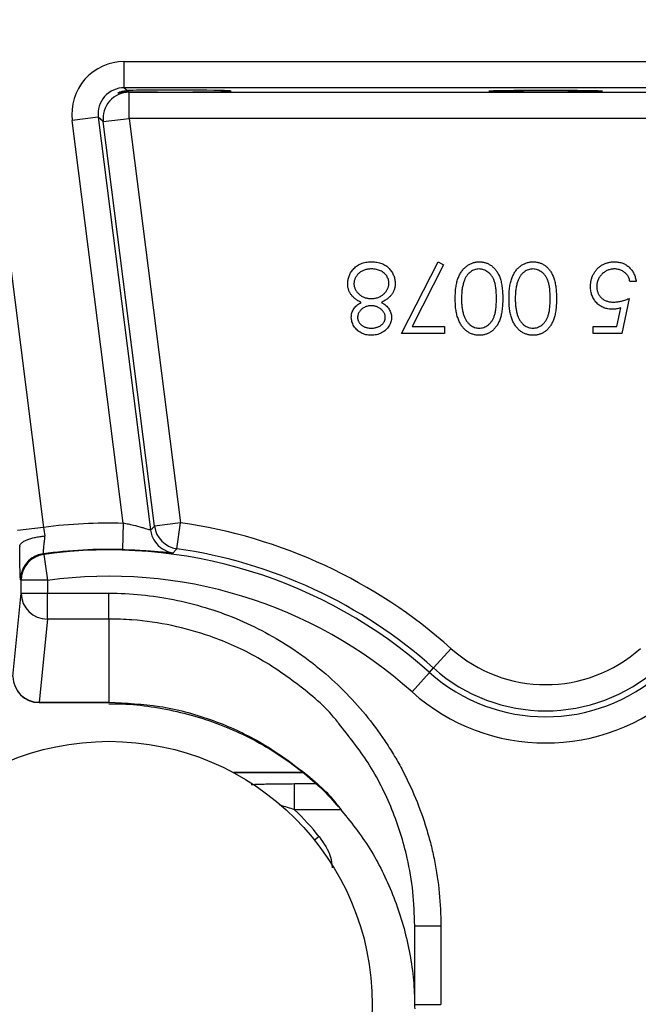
# Model space of a CAD drawing. Header units: millimetres. Extents: x 941 to 1871, y 616 to 2615.
# Tile 6 of 36: x 1267 to 1338, y 1311 to 1424. Entities that reach past the tile are written whole.
import ezdxf

# ---------------------------------------------------------------- set-up
doc = ezdxf.new("R2010")
doc.units = ezdxf.units.MM

msp = doc.modelspace()

# ---------------------------------------------------------------- linework, layer by layer
at = {"color": 7, "linetype": 'Continuous', "lineweight": 25}
for p, q in [((1260.07, 1441.13), (1269.62, 1365.77)), ((1278.85, 1419.08), (1375.35, 1419.08)), ((1278.85, 1416.08), (1278.85, 1419.08)), ((1375.35, 1416.08), (1278.85, 1416.08)), ((1278.85, 1416.08), (1279.22, 1415.76)), ((1279.36, 1415.63), (1279.43, 1415.57)), ((1279.43, 1415.57), (1374.77, 1415.57)), ((1279.43, 1412.57), (1279.43, 1415.57)), ((1275.88, 1412.71), (1272.9, 1412.33)), ((1278.74, 1366.23), (1272.9, 1412.33)), ((1275.88, 1412.71), (1281.86, 1365.47)), ((1276.45, 1412.2), (1275.88, 1412.71)), ((1276.45, 1412.2), (1279.43, 1412.57)), ((1282.32, 1365.92), (1276.45, 1412.2)), ((1374.77, 1412.57), (1279.43, 1412.57)), ((1279.43, 1412.57), (1285.29, 1366.29)), ((1310.59, 1387.95), (1314.79, 1396.16)), ((1314.79, 1396.16), (1315.41, 1395.82)), ((1315.41, 1395.82), (1311.8, 1388.77)), ((1337.46, 1393.9), (1336.74, 1393.9)), ((1336.64, 1391.95), (1335.82, 1387.95)), ((1335.26, 1388.77), (1335.69, 1390.88)), ((1311.8, 1388.77), (1315.51, 1388.77)), ((1315.51, 1388.77), (1315.51, 1387.95)), ((1332.54, 1387.95), (1332.54, 1388.77)), ((1332.54, 1388.77), (1335.26, 1388.77)), ((1315.51, 1387.95), (1310.59, 1387.95)), ((1335.82, 1387.95), (1332.54, 1387.95)), ((1269.62, 1365.77), (1266.65, 1365.4)), ((1278.74, 1366.23), (1278.66, 1363.23)), ((1285.29, 1366.29), (1282.32, 1365.92)), ((1284.87, 1363.32), (1285.29, 1366.29)), ((1269.57, 1362.74), (1269.64, 1362.68)), ((1269.64, 1362.68), (1270.05, 1359.71)), ((1267.05, 1359.71), (1266.98, 1359.77)), ((1270.05, 1359.71), (1267.05, 1359.71)), ((1267.05, 1358.23), (1267.05, 1359.71)), ((1270.05, 1359.71), (1270.05, 1358.23)), ((1266.11, 1348.71), (1267.05, 1358.23)), ((1267.05, 1358.23), (1270.05, 1358.23)), ((1270.05, 1358.23), (1277.1, 1358.23)), ((1270.05, 1355.28), (1270.05, 1358.23)), ((1277.1, 1355.28), (1277.1, 1358.23)), ((1270.05, 1355.28), (1269.11, 1345.75)), ((1277.1, 1355.28), (1270.05, 1355.28)), ((1277.1, 1355.28), (1277.1, 1345.75)), ((1314.26, 1349.68), (1316.26, 1351.91)), ((1311.8, 1346.93), (1313.8, 1349.17)), ((1313.8, 1349.17), (1314.26, 1349.68)), ((1269.11, 1345.75), (1277.1, 1345.75)), ((1269.11, 1345.71), (1277.1, 1345.71)), ((1299.3, 1337.7), (1291.37, 1337.7)), ((1298.35, 1333.45), (1298.35, 1336.44)), ((1312.1, 1320.18), (1315.1, 1320.18)), ((1312.1, 1311.18), (1312.1, 1320.18)), ((1315.1, 1320.18), (1315.1, 1311.18)), ((1312.1, 1311.18), (1315.1, 1311.18))]:
    msp.add_line(p, q, dxfattribs=at)
at = {"color": 8, "linetype": 'Continuous', "lineweight": 25}
for p, q in [((1269.11, 1345.71), (1269.11, 1345.75)), ((1277.1, 1345.71), (1277.1, 1345.75)), ((1299.31, 1337.68), (1291.39, 1337.68)), ((1298.35, 1336.44), (1300.77, 1336.44)), ((1303.65, 1333.45), (1298.35, 1333.45)), ((1301.17, 1330.37), (1300.65, 1329.96))]:
    msp.add_line(p, q, dxfattribs=at)
at = {"color": 7, "linetype": 'Continuous', "lineweight": 25, "flags": 128}
for points in [[(1281.86, 1365.47), (1282.09, 1365.69), (1282.32, 1365.92)], [(1284.87, 1363.32), (1284.78, 1363.23), (1284.44, 1362.87)]]:
    msp.add_lwpolyline(points, dxfattribs=at)
at = {"color": 7, "linetype": 'Continuous', "lineweight": 25}
msp.add_circle((1277.1, 1311.13), 30.15, dxfattribs=at)
for centre, radius, start, end in [((1279.43, 1412.57), 3, 90.024, 187.1978), ((1277.1, 1308.13), 58.12, 88.3837, 97.3931), ((1285.29, 1366.29), 3, 187.2366, 261.9687), ((1277.1, 1308.13), 58.73, 48.1897, 81.9835), ((1284.84, 1365.84), 3, 187.2358, 213.4461), ((1270.05, 1359.7), 3, 97.8036, 179.9827), ((1269.98, 1359.77), 3, 97.8711, 127.3143), ((1277.1, 1308.13), 55.12, 88.3837, 97.855), ((1277.1, 1308.13), 55.05, 48.1897, 97.7863), ((1277.1, 1308.13), 55.73, 48.1897, 81.9835), ((1277.1, 1308.13), 52.05, 48.1897, 97.7863), ((1270.04, 1358.26), 2.99, 180.6406, 270.2278), ((1327.1, 1364.04), 16.27, 228.1897, 311.8103), ((1327.1, 1364.04), 19.95, 228.1897, 311.8103), ((1327.1, 1364.04), 19.27, 228.1897, 311.8103), ((1269.11, 1348.71), 3, 180, 270), ((1269.09, 1348.74), 2.99, 180.6406, 270.2278), ((1327.1, 1364.04), 22.95, 228.1897, 311.8103), ((1277.1, 1311.13), 30.81, 38.6385, 46.4016)]:
    msp.add_arc(centre, radius, start, end, dxfattribs=at)
at = {"color": 8, "linetype": 'Continuous', "lineweight": 25}
for centre, start, end in [((1284.84, 1365.84), 213.445, 262.3502), ((1269.98, 1359.77), 127.3128, 179.9827)]:
    msp.add_arc(centre, 3, start, end, dxfattribs=at)
at = {"color": 7, "linetype": 'Continuous', "lineweight": 25}
for centre, major_axis, ratio, start_param, end_param in [((1278.85, 1413.08), (4.5, -3.97), 0.999652, 2.293345, 3.98984), ((1278.85, 1413.08), (2.25, -1.99), 0.998956, 2.293345, 3.98984), ((1284.6, 1415.7), (6.5, 0), 0.017455, 3.775514, 8.830464)]:
    msp.add_ellipse(centre, major_axis=major_axis, ratio=ratio, start_param=start_param, end_param=end_param, dxfattribs=at)
msp.add_ellipse((1327.1, 1415.7), major_axis=(6.5, 0), ratio=0.017455, dxfattribs=at)
for points, knots in [([(1279.36, 1415.63), (1279.17, 1415.63), (1278.99, 1415.62), (1278.68, 1415.58), (1278.55, 1415.55), (1278.34, 1415.5), (1278.26, 1415.48), (1278.14, 1415.45), (1278.11, 1415.44), (1278.1, 1415.46), (1278.11, 1415.47), (1278.2, 1415.53), (1278.27, 1415.56), (1278.46, 1415.63), (1278.58, 1415.67), (1278.86, 1415.73), (1279.03, 1415.76), (1279.22, 1415.76)], [0, 0, 0, 0, 0.125, 0.125, 0.25, 0.25, 0.375, 0.375, 0.5, 0.5, 0.625, 0.625, 0.75, 0.75, 0.875, 0.875, 1, 1, 1, 1]), ([(1305.04, 1395.28), (1305.1, 1395.35), (1305.23, 1395.49), (1305.45, 1395.67), (1305.68, 1395.82), (1305.94, 1395.94), (1306.22, 1396.04), (1306.52, 1396.11), (1306.83, 1396.15), (1307.05, 1396.16), (1307.16, 1396.16)], [0, 0, 0, 0, 0.119283, 0.237093, 0.354796, 0.474576, 0.59746, 0.724926, 0.858883, 1, 1, 1, 1]), ([(1307.16, 1396.16), (1307.27, 1396.16), (1307.48, 1396.15), (1307.78, 1396.12), (1308.07, 1396.05), (1308.33, 1395.97), (1308.58, 1395.86), (1308.8, 1395.73), (1309, 1395.57), (1309.19, 1395.39), (1309.35, 1395.2), (1309.49, 1395), (1309.6, 1394.79), (1309.7, 1394.58), (1309.78, 1394.36), (1309.83, 1394.14), (1309.86, 1393.92), (1309.87, 1393.77), (1309.87, 1393.69)], [0, 0, 0, 0, 0.078555, 0.152861, 0.223556, 0.290371, 0.355398, 0.418285, 0.480381, 0.543065, 0.604915, 0.664388, 0.721932, 0.77801, 0.833832, 0.888863, 0.94409, 1, 1, 1, 1]), ([(1316.74, 1391.96), (1316.74, 1392.08), (1316.75, 1392.32), (1316.76, 1392.67), (1316.79, 1393), (1316.83, 1393.31), (1316.88, 1393.6), (1316.94, 1393.87), (1317.01, 1394.12), (1317.1, 1394.35), (1317.19, 1394.57), (1317.3, 1394.77), (1317.41, 1394.96), (1317.53, 1395.14), (1317.66, 1395.3), (1317.79, 1395.45), (1317.94, 1395.58), (1318.09, 1395.7), (1318.25, 1395.81), (1318.42, 1395.9), (1318.59, 1395.98), (1318.76, 1396.05), (1318.94, 1396.1), (1319.13, 1396.13), (1319.31, 1396.16), (1319.44, 1396.16), (1319.5, 1396.16)], [0, 0, 0, 0, 0.0650685, 0.1270672, 0.1855315, 0.2407849, 0.2930042, 0.3425557, 0.3889552, 0.4328151, 0.4746712, 0.5148207, 0.5536551, 0.5914786, 0.627861, 0.6636394, 0.698823, 0.7334329, 0.76763, 0.8010741, 0.8342505, 0.86697, 0.8997116, 0.9326965, 0.9661732, 1, 1, 1, 1]), ([(1319.5, 1396.16), (1319.57, 1396.16), (1319.69, 1396.16), (1319.88, 1396.13), (1320.05, 1396.1), (1320.23, 1396.05), (1320.4, 1395.99), (1320.56, 1395.91), (1320.72, 1395.82), (1320.88, 1395.72), (1321.03, 1395.6), (1321.17, 1395.47), (1321.3, 1395.33), (1321.43, 1395.17), (1321.54, 1395), (1321.65, 1394.81), (1321.75, 1394.61), (1321.84, 1394.4), (1321.92, 1394.17), (1321.99, 1393.92), (1322.05, 1393.64), (1322.09, 1393.35), (1322.13, 1393.03), (1322.16, 1392.69), (1322.18, 1392.33), (1322.18, 1392.08), (1322.18, 1391.96)], [0, 0, 0, 0, 0.033789, 0.066625, 0.099289, 0.131367, 0.163592, 0.196113, 0.228912, 0.26217, 0.296004, 0.330232, 0.365076, 0.400968, 0.437877, 0.475966, 0.51564, 0.556675, 0.600028, 0.64669, 0.696419, 0.749772, 0.80685, 0.86743, 0.931884, 1, 1, 1, 1]), ([(1322.9, 1391.96), (1322.9, 1392.08), (1322.9, 1392.32), (1322.92, 1392.67), (1322.95, 1393), (1322.98, 1393.31), (1323.03, 1393.6), (1323.1, 1393.87), (1323.17, 1394.12), (1323.25, 1394.35), (1323.35, 1394.57), (1323.45, 1394.77), (1323.56, 1394.96), (1323.68, 1395.14), (1323.81, 1395.3), (1323.95, 1395.45), (1324.09, 1395.58), (1324.25, 1395.7), (1324.41, 1395.81), (1324.57, 1395.9), (1324.74, 1395.98), (1324.92, 1396.05), (1325.1, 1396.1), (1325.28, 1396.13), (1325.47, 1396.16), (1325.59, 1396.16), (1325.66, 1396.16)], [0, 0, 0, 0, 0.065069, 0.127067, 0.185532, 0.240785, 0.293004, 0.342556, 0.388955, 0.432815, 0.474671, 0.514821, 0.553655, 0.591479, 0.627861, 0.663639, 0.698823, 0.733433, 0.76763, 0.801074, 0.83425, 0.86697, 0.899712, 0.932696, 0.966173, 1, 1, 1, 1]), ([(1325.66, 1396.16), (1325.72, 1396.16), (1325.84, 1396.16), (1326.03, 1396.13), (1326.21, 1396.1), (1326.38, 1396.05), (1326.55, 1395.99), (1326.72, 1395.91), (1326.88, 1395.82), (1327.03, 1395.72), (1327.18, 1395.6), (1327.33, 1395.47), (1327.46, 1395.33), (1327.58, 1395.17), (1327.7, 1395), (1327.8, 1394.81), (1327.9, 1394.61), (1327.99, 1394.4), (1328.07, 1394.17), (1328.14, 1393.92), (1328.2, 1393.64), (1328.25, 1393.35), (1328.29, 1393.03), (1328.31, 1392.69), (1328.33, 1392.33), (1328.33, 1392.08), (1328.33, 1391.96)], [0, 0, 0, 0, 0.033789, 0.066625, 0.099289, 0.131367, 0.163592, 0.196113, 0.228912, 0.26217, 0.296004, 0.330232, 0.365076, 0.400968, 0.437877, 0.475966, 0.51564, 0.556675, 0.600028, 0.64669, 0.696419, 0.749772, 0.80685, 0.86743, 0.931884, 1, 1, 1, 1]), ([(1332.23, 1393.34), (1332.23, 1393.4), (1332.23, 1393.53), (1332.25, 1393.73), (1332.28, 1393.91), (1332.32, 1394.1), (1332.37, 1394.28), (1332.43, 1394.45), (1332.51, 1394.63), (1332.59, 1394.79), (1332.69, 1394.95), (1332.79, 1395.1), (1332.9, 1395.25), (1333.02, 1395.38), (1333.15, 1395.5), (1333.29, 1395.61), (1333.43, 1395.72), (1333.58, 1395.81), (1333.74, 1395.89), (1333.91, 1395.96), (1334.08, 1396.02), (1334.25, 1396.07), (1334.44, 1396.11), (1334.63, 1396.14), (1334.82, 1396.16), (1334.95, 1396.16), (1335.02, 1396.16)], [0, 0, 0, 0, 0.044016, 0.087438, 0.130124, 0.172561, 0.214218, 0.256302, 0.298444, 0.340536, 0.382404, 0.423614, 0.464223, 0.504052, 0.543842, 0.583548, 0.623078, 0.663214, 0.703538, 0.743927, 0.784532, 0.825742, 0.867752, 0.910741, 0.954912, 1, 1, 1, 1]), ([(1335.02, 1396.16), (1335.1, 1396.16), (1335.26, 1396.15), (1335.49, 1396.12), (1335.71, 1396.07), (1335.92, 1396.01), (1336.12, 1395.91), (1336.31, 1395.81), (1336.49, 1395.68), (1336.66, 1395.53), (1336.82, 1395.37), (1336.96, 1395.19), (1337.09, 1395.01), (1337.2, 1394.81), (1337.29, 1394.6), (1337.36, 1394.38), (1337.42, 1394.14), (1337.45, 1393.98), (1337.46, 1393.9)], [0, 0, 0, 0, 0.06543, 0.128725, 0.190261, 0.250757, 0.310855, 0.370776, 0.431883, 0.493799, 0.556167, 0.617293, 0.678627, 0.740678, 0.80296, 0.866786, 0.932338, 1, 1, 1, 1]), ([(1304.43, 1393.62), (1304.44, 1393.7), (1304.44, 1393.85), (1304.47, 1394.08), (1304.52, 1394.3), (1304.58, 1394.51), (1304.67, 1394.71), (1304.77, 1394.91), (1304.89, 1395.1), (1304.99, 1395.22), (1305.04, 1395.28)], [0, 0, 0, 0, 0.128154, 0.253665, 0.377314, 0.500218, 0.62293, 0.745847, 0.871399, 1, 1, 1, 1]), ([(1307.16, 1395.34), (1307.08, 1395.34), (1306.93, 1395.33), (1306.72, 1395.31), (1306.52, 1395.27), (1306.33, 1395.22), (1306.16, 1395.14), (1305.99, 1395.05), (1305.83, 1394.95), (1305.69, 1394.83), (1305.57, 1394.7), (1305.46, 1394.56), (1305.36, 1394.42), (1305.29, 1394.28), (1305.23, 1394.13), (1305.18, 1393.97), (1305.16, 1393.8), (1305.15, 1393.69), (1305.15, 1393.64)], [0, 0, 0, 0, 0.076555, 0.149154, 0.218816, 0.285398, 0.350346, 0.414155, 0.477206, 0.540391, 0.602222, 0.662051, 0.719949, 0.775919, 0.831123, 0.886673, 0.942555, 1, 1, 1, 1]), ([(1309.15, 1393.71), (1309.15, 1393.78), (1309.14, 1393.93), (1309.09, 1394.14), (1309.01, 1394.34), (1308.91, 1394.54), (1308.77, 1394.72), (1308.6, 1394.88), (1308.41, 1395.02), (1308.2, 1395.13), (1307.96, 1395.22), (1307.71, 1395.29), (1307.44, 1395.33), (1307.25, 1395.34), (1307.16, 1395.34)], [0, 0, 0, 0, 0.0749108, 0.1491653, 0.2245331, 0.3023977, 0.3820069, 0.4612503, 0.542201, 0.6265141, 0.7144096, 0.8048701, 0.9001105, 1, 1, 1, 1]), ([(1319.48, 1395.34), (1319.39, 1395.33), (1319.21, 1395.33), (1318.95, 1395.26), (1318.7, 1395.15), (1318.51, 1395.02), (1318.36, 1394.9), (1318.25, 1394.8), (1318.15, 1394.69), (1318.06, 1394.57), (1317.97, 1394.43), (1317.9, 1394.29), (1317.82, 1394.13), (1317.78, 1394.02), (1317.76, 1393.96)], [0, 0, 0, 0, 0.112802, 0.225203, 0.339663, 0.459731, 0.521784, 0.583969, 0.64821, 0.71391, 0.781027, 0.851466, 0.924059, 1, 1, 1, 1]), ([(1321.46, 1391.95), (1321.46, 1392.06), (1321.46, 1392.27), (1321.45, 1392.57), (1321.43, 1392.85), (1321.4, 1393.11), (1321.37, 1393.35), (1321.33, 1393.57), (1321.28, 1393.77), (1321.22, 1393.95), (1321.15, 1394.12), (1321.08, 1394.27), (1321, 1394.42), (1320.91, 1394.55), (1320.82, 1394.68), (1320.72, 1394.79), (1320.61, 1394.89), (1320.46, 1395.02), (1320.26, 1395.14), (1320, 1395.26), (1319.74, 1395.32), (1319.57, 1395.33), (1319.48, 1395.34)], [0, 0, 0, 0, 0.072955, 0.141591, 0.205573, 0.265315, 0.320613, 0.371477, 0.418453, 0.461364, 0.501801, 0.540474, 0.577852, 0.614276, 0.64966, 0.684283, 0.718344, 0.752068, 0.817643, 0.879716, 0.939962, 1, 1, 1, 1]), ([(1325.63, 1395.34), (1325.54, 1395.33), (1325.37, 1395.33), (1325.11, 1395.26), (1324.86, 1395.15), (1324.66, 1395.02), (1324.51, 1394.9), (1324.4, 1394.8), (1324.31, 1394.69), (1324.21, 1394.57), (1324.13, 1394.43), (1324.05, 1394.29), (1323.98, 1394.13), (1323.94, 1394.02), (1323.92, 1393.96)], [0, 0, 0, 0, 0.112802, 0.225203, 0.339663, 0.459731, 0.521784, 0.583969, 0.64821, 0.71391, 0.781027, 0.851466, 0.924059, 1, 1, 1, 1]), ([(1327.61, 1391.95), (1327.61, 1392.06), (1327.61, 1392.27), (1327.6, 1392.57), (1327.58, 1392.85), (1327.56, 1393.11), (1327.52, 1393.35), (1327.48, 1393.57), (1327.43, 1393.77), (1327.37, 1393.95), (1327.31, 1394.12), (1327.23, 1394.27), (1327.15, 1394.42), (1327.07, 1394.55), (1326.97, 1394.68), (1326.87, 1394.79), (1326.76, 1394.89), (1326.61, 1395.02), (1326.41, 1395.14), (1326.16, 1395.26), (1325.9, 1395.32), (1325.72, 1395.33), (1325.63, 1395.34)], [0, 0, 0, 0, 0.072955, 0.141591, 0.205573, 0.265315, 0.320613, 0.371477, 0.418453, 0.461364, 0.501801, 0.540474, 0.577852, 0.614276, 0.64966, 0.684283, 0.718344, 0.752068, 0.817643, 0.879716, 0.939962, 1, 1, 1, 1]), ([(1334.98, 1395.34), (1334.91, 1395.34), (1334.77, 1395.33), (1334.58, 1395.3), (1334.38, 1395.26), (1334.2, 1395.2), (1334.02, 1395.11), (1333.86, 1395.01), (1333.7, 1394.89), (1333.54, 1394.76), (1333.4, 1394.61), (1333.28, 1394.45), (1333.18, 1394.28), (1333.09, 1394.11), (1333.03, 1393.92), (1332.98, 1393.72), (1332.95, 1393.52), (1332.95, 1393.38), (1332.95, 1393.31)], [0, 0, 0, 0, 0.064204, 0.126419, 0.187672, 0.248041, 0.308337, 0.36969, 0.431725, 0.49597, 0.559779, 0.622313, 0.683925, 0.745104, 0.806749, 0.869093, 0.933293, 1, 1, 1, 1]), ([(1336.74, 1393.9), (1336.72, 1393.98), (1336.69, 1394.12), (1336.62, 1394.33), (1336.53, 1394.51), (1336.42, 1394.68), (1336.29, 1394.82), (1336.14, 1394.95), (1335.97, 1395.06), (1335.79, 1395.16), (1335.6, 1395.24), (1335.39, 1395.3), (1335.19, 1395.33), (1335.05, 1395.34), (1334.98, 1395.34)], [0, 0, 0, 0, 0.0946859, 0.1819916, 0.2643732, 0.3416388, 0.4185577, 0.496448, 0.5773069, 0.6614472, 0.7466679, 0.8313675, 0.9152068, 1, 1, 1, 1]), ([(1317.76, 1393.96), (1317.74, 1393.89), (1317.69, 1393.75), (1317.63, 1393.52), (1317.58, 1393.29), (1317.53, 1393.04), (1317.5, 1392.78), (1317.48, 1392.52), (1317.46, 1392.24), (1317.46, 1392.05), (1317.46, 1391.95)], [0, 0, 0, 0, 0.110588, 0.224542, 0.342503, 0.464324, 0.590756, 0.722227, 0.858843, 1, 1, 1, 1]), ([(1323.92, 1393.96), (1323.89, 1393.89), (1323.84, 1393.75), (1323.78, 1393.52), (1323.73, 1393.29), (1323.69, 1393.04), (1323.66, 1392.78), (1323.63, 1392.52), (1323.62, 1392.24), (1323.61, 1392.05), (1323.61, 1391.95)], [0, 0, 0, 0, 0.110588, 0.224542, 0.342503, 0.464324, 0.590756, 0.722227, 0.858843, 1, 1, 1, 1]), ([(1305.98, 1391.5), (1305.92, 1391.53), (1305.79, 1391.6), (1305.61, 1391.7), (1305.44, 1391.82), (1305.28, 1391.93), (1305.14, 1392.05), (1305.02, 1392.17), (1304.9, 1392.3), (1304.8, 1392.43), (1304.72, 1392.56), (1304.64, 1392.7), (1304.58, 1392.84), (1304.53, 1392.99), (1304.48, 1393.14), (1304.45, 1393.3), (1304.44, 1393.46), (1304.44, 1393.57), (1304.43, 1393.62)], [0, 0, 0, 0, 0.079515, 0.15508, 0.226871, 0.295896, 0.362033, 0.425089, 0.485374, 0.544048, 0.601006, 0.657885, 0.714011, 0.769498, 0.826152, 0.8829, 0.940709, 1, 1, 1, 1]), ([(1305.15, 1393.64), (1305.15, 1393.58), (1305.16, 1393.48), (1305.18, 1393.32), (1305.23, 1393.16), (1305.29, 1393.01), (1305.38, 1392.87), (1305.47, 1392.73), (1305.59, 1392.59), (1305.73, 1392.46), (1305.87, 1392.34), (1306.02, 1392.24), (1306.19, 1392.15), (1306.36, 1392.08), (1306.54, 1392.02), (1306.72, 1391.98), (1306.91, 1391.96), (1307.04, 1391.95), (1307.11, 1391.95)], [0, 0, 0, 0, 0.0573304, 0.1130455, 0.1691547, 0.2257389, 0.2837814, 0.3434, 0.4062674, 0.4717423, 0.5383423, 0.6033928, 0.6676544, 0.7322678, 0.7970369, 0.8630696, 0.930368, 1, 1, 1, 1]), ([(1307.11, 1391.95), (1307.18, 1391.95), (1307.32, 1391.96), (1307.52, 1391.98), (1307.72, 1392.02), (1307.91, 1392.08), (1308.09, 1392.16), (1308.26, 1392.25), (1308.42, 1392.35), (1308.57, 1392.48), (1308.7, 1392.61), (1308.82, 1392.75), (1308.93, 1392.9), (1309.01, 1393.05), (1309.07, 1393.21), (1309.12, 1393.37), (1309.15, 1393.54), (1309.15, 1393.65), (1309.15, 1393.71)], [0, 0, 0, 0, 0.0712575, 0.1397898, 0.206465, 0.2714926, 0.3360291, 0.4002137, 0.464659, 0.5297153, 0.5940783, 0.6556368, 0.7148939, 0.7721508, 0.8290261, 0.8851402, 0.9420884, 1, 1, 1, 1]), ([(1309.87, 1393.69), (1309.87, 1393.63), (1309.87, 1393.52), (1309.85, 1393.36), (1309.82, 1393.2), (1309.78, 1393.04), (1309.73, 1392.89), (1309.66, 1392.74), (1309.59, 1392.6), (1309.5, 1392.46), (1309.4, 1392.33), (1309.28, 1392.2), (1309.15, 1392.07), (1309.01, 1391.95), (1308.85, 1391.83), (1308.68, 1391.71), (1308.49, 1391.6), (1308.36, 1391.53), (1308.29, 1391.5)], [0, 0, 0, 0, 0.058845, 0.116298, 0.172649, 0.228746, 0.284538, 0.340718, 0.397083, 0.453952, 0.512754, 0.573075, 0.636439, 0.702408, 0.771517, 0.844208, 0.920082, 1, 1, 1, 1]), ([(1334.75, 1390.72), (1334.66, 1390.72), (1334.48, 1390.73), (1334.23, 1390.77), (1333.98, 1390.82), (1333.75, 1390.9), (1333.53, 1391), (1333.32, 1391.13), (1333.12, 1391.28), (1332.94, 1391.45), (1332.77, 1391.64), (1332.63, 1391.85), (1332.5, 1392.06), (1332.4, 1392.29), (1332.32, 1392.54), (1332.27, 1392.79), (1332.24, 1393.06), (1332.23, 1393.25), (1332.23, 1393.34)], [0, 0, 0, 0, 0.0658, 0.12938, 0.190783, 0.251293, 0.31082, 0.37037, 0.43076, 0.492598, 0.554813, 0.61609, 0.676931, 0.738289, 0.800784, 0.864793, 0.931053, 1, 1, 1, 1]), ([(1332.95, 1393.31), (1332.95, 1393.24), (1332.95, 1393.12), (1332.98, 1392.94), (1333.02, 1392.76), (1333.08, 1392.6), (1333.15, 1392.44), (1333.24, 1392.29), (1333.35, 1392.16), (1333.47, 1392.03), (1333.61, 1391.91), (1333.76, 1391.82), (1333.92, 1391.73), (1334.09, 1391.66), (1334.27, 1391.61), (1334.46, 1391.57), (1334.67, 1391.55), (1334.81, 1391.54), (1334.88, 1391.54)], [0, 0, 0, 0, 0.065358, 0.127389, 0.188368, 0.24723, 0.305649, 0.363332, 0.422657, 0.482689, 0.543308, 0.604132, 0.664984, 0.727232, 0.791447, 0.858042, 0.92703, 1, 1, 1, 1]), ([(1319.5, 1387.75), (1319.44, 1387.75), (1319.31, 1387.75), (1319.13, 1387.78), (1318.94, 1387.81), (1318.77, 1387.86), (1318.59, 1387.92), (1318.42, 1388), (1318.26, 1388.09), (1318.1, 1388.2), (1317.95, 1388.31), (1317.8, 1388.45), (1317.66, 1388.6), (1317.54, 1388.76), (1317.41, 1388.93), (1317.3, 1389.12), (1317.2, 1389.33), (1317.1, 1389.54), (1317.02, 1389.78), (1316.94, 1390.04), (1316.88, 1390.31), (1316.83, 1390.6), (1316.79, 1390.91), (1316.76, 1391.24), (1316.75, 1391.59), (1316.74, 1391.83), (1316.74, 1391.96)], [0, 0, 0, 0, 0.033788, 0.067226, 0.099841, 0.132545, 0.16513, 0.198011, 0.23128, 0.265044, 0.299216, 0.334359, 0.369695, 0.406258, 0.443804, 0.482982, 0.523085, 0.565267, 0.609343, 0.656393, 0.705887, 0.758326, 0.813833, 0.872795, 0.934723, 1, 1, 1, 1]), ([(1317.46, 1391.95), (1317.46, 1391.86), (1317.46, 1391.67), (1317.47, 1391.39), (1317.5, 1391.13), (1317.52, 1390.88), (1317.56, 1390.65), (1317.61, 1390.43), (1317.66, 1390.22), (1317.73, 1390.02), (1317.8, 1389.84), (1317.87, 1389.67), (1317.96, 1389.51), (1318.05, 1389.37), (1318.14, 1389.23), (1318.25, 1389.12), (1318.36, 1389.01), (1318.51, 1388.89), (1318.71, 1388.76), (1318.96, 1388.65), (1319.22, 1388.58), (1319.39, 1388.57), (1319.48, 1388.57)], [0, 0, 0, 0, 0.065674, 0.128473, 0.188155, 0.24508, 0.299416, 0.350785, 0.399899, 0.446624, 0.491202, 0.533319, 0.573791, 0.612461, 0.649528, 0.685459, 0.720284, 0.754012, 0.819093, 0.880506, 0.940318, 1, 1, 1, 1]), ([(1319.48, 1388.57), (1319.57, 1388.57), (1319.75, 1388.58), (1320.01, 1388.65), (1320.26, 1388.76), (1320.46, 1388.89), (1320.61, 1389.01), (1320.72, 1389.11), (1320.82, 1389.22), (1320.91, 1389.35), (1321, 1389.48), (1321.08, 1389.63), (1321.15, 1389.78), (1321.22, 1389.95), (1321.28, 1390.13), (1321.32, 1390.33), (1321.37, 1390.55), (1321.4, 1390.79), (1321.43, 1391.05), (1321.45, 1391.34), (1321.46, 1391.64), (1321.46, 1391.85), (1321.46, 1391.95)], [0, 0, 0, 0, 0.060377, 0.120865, 0.182579, 0.247626, 0.281336, 0.315119, 0.349457, 0.384606, 0.421016, 0.458237, 0.496894, 0.537315, 0.58021, 0.627167, 0.678438, 0.734024, 0.793778, 0.857736, 0.926709, 1, 1, 1, 1]), ([(1322.18, 1391.96), (1322.18, 1391.83), (1322.18, 1391.58), (1322.16, 1391.22), (1322.13, 1390.88), (1322.1, 1390.56), (1322.05, 1390.26), (1321.99, 1389.99), (1321.92, 1389.74), (1321.84, 1389.51), (1321.75, 1389.3), (1321.66, 1389.1), (1321.55, 1388.92), (1321.43, 1388.75), (1321.31, 1388.59), (1321.18, 1388.44), (1321.04, 1388.31), (1320.89, 1388.19), (1320.73, 1388.09), (1320.57, 1388), (1320.4, 1387.92), (1320.23, 1387.86), (1320.05, 1387.81), (1319.88, 1387.77), (1319.69, 1387.75), (1319.57, 1387.75), (1319.5, 1387.75)], [0, 0, 0, 0, 0.0685895, 0.1332361, 0.1942981, 0.2512605, 0.3044908, 0.3542085, 0.4004508, 0.4433777, 0.4839788, 0.5232133, 0.5610006, 0.5978557, 0.6334713, 0.6682646, 0.7026375, 0.7368246, 0.77043, 0.8035716, 0.8359252, 0.86847, 0.9008539, 0.9334715, 0.9662601, 1, 1, 1, 1]), ([(1325.66, 1387.75), (1325.59, 1387.75), (1325.47, 1387.75), (1325.28, 1387.78), (1325.1, 1387.81), (1324.92, 1387.86), (1324.75, 1387.92), (1324.58, 1388), (1324.41, 1388.09), (1324.25, 1388.2), (1324.1, 1388.31), (1323.96, 1388.45), (1323.82, 1388.6), (1323.69, 1388.76), (1323.57, 1388.93), (1323.46, 1389.12), (1323.35, 1389.33), (1323.26, 1389.54), (1323.17, 1389.78), (1323.1, 1390.04), (1323.04, 1390.31), (1322.98, 1390.6), (1322.94, 1390.91), (1322.92, 1391.24), (1322.9, 1391.59), (1322.9, 1391.83), (1322.9, 1391.96)], [0, 0, 0, 0, 0.033788, 0.067226, 0.099841, 0.132545, 0.16513, 0.198011, 0.23128, 0.265044, 0.299216, 0.334359, 0.369695, 0.406258, 0.443804, 0.482982, 0.523085, 0.565267, 0.609343, 0.656393, 0.705887, 0.758326, 0.813833, 0.872795, 0.934723, 1, 1, 1, 1]), ([(1323.61, 1391.95), (1323.62, 1391.86), (1323.62, 1391.67), (1323.63, 1391.39), (1323.65, 1391.13), (1323.68, 1390.88), (1323.72, 1390.65), (1323.76, 1390.43), (1323.82, 1390.22), (1323.88, 1390.02), (1323.95, 1389.84), (1324.03, 1389.67), (1324.11, 1389.51), (1324.2, 1389.37), (1324.3, 1389.23), (1324.4, 1389.12), (1324.51, 1389.01), (1324.66, 1388.89), (1324.86, 1388.76), (1325.11, 1388.65), (1325.37, 1388.58), (1325.55, 1388.57), (1325.63, 1388.57)], [0, 0, 0, 0, 0.0656742, 0.1284727, 0.188155, 0.24508, 0.2994164, 0.3507855, 0.399899, 0.446624, 0.4912021, 0.5333194, 0.5737915, 0.6124609, 0.6495278, 0.6854588, 0.7202839, 0.7540122, 0.819093, 0.8805062, 0.9403177, 1, 1, 1, 1]), ([(1325.63, 1388.57), (1325.72, 1388.57), (1325.9, 1388.58), (1326.16, 1388.65), (1326.41, 1388.76), (1326.61, 1388.89), (1326.76, 1389.01), (1326.87, 1389.11), (1326.97, 1389.22), (1327.07, 1389.35), (1327.15, 1389.48), (1327.23, 1389.63), (1327.3, 1389.78), (1327.37, 1389.95), (1327.43, 1390.13), (1327.48, 1390.33), (1327.52, 1390.55), (1327.55, 1390.79), (1327.58, 1391.05), (1327.6, 1391.34), (1327.61, 1391.64), (1327.61, 1391.85), (1327.61, 1391.95)], [0, 0, 0, 0, 0.060377, 0.120865, 0.182579, 0.247626, 0.281336, 0.315119, 0.349457, 0.384606, 0.421016, 0.458237, 0.496894, 0.537315, 0.58021, 0.627167, 0.678438, 0.734024, 0.793778, 0.857736, 0.926709, 1, 1, 1, 1]), ([(1328.33, 1391.96), (1328.33, 1391.83), (1328.33, 1391.58), (1328.31, 1391.22), (1328.29, 1390.88), (1328.25, 1390.56), (1328.2, 1390.26), (1328.14, 1389.99), (1328.08, 1389.74), (1328, 1389.51), (1327.91, 1389.3), (1327.81, 1389.1), (1327.7, 1388.92), (1327.59, 1388.75), (1327.46, 1388.59), (1327.33, 1388.44), (1327.19, 1388.31), (1327.04, 1388.19), (1326.88, 1388.09), (1326.72, 1388), (1326.56, 1387.92), (1326.38, 1387.86), (1326.21, 1387.81), (1326.03, 1387.77), (1325.84, 1387.75), (1325.72, 1387.75), (1325.66, 1387.75)], [0, 0, 0, 0, 0.06859, 0.133236, 0.194298, 0.251261, 0.304491, 0.354209, 0.400451, 0.443378, 0.483979, 0.523213, 0.561001, 0.597856, 0.633471, 0.668265, 0.702638, 0.736825, 0.77043, 0.803572, 0.835925, 0.86847, 0.900854, 0.933471, 0.96626, 1, 1, 1, 1]), ([(1334.88, 1391.54), (1334.94, 1391.54), (1335.07, 1391.55), (1335.26, 1391.57), (1335.47, 1391.6), (1335.69, 1391.64), (1335.91, 1391.7), (1336.15, 1391.77), (1336.39, 1391.86), (1336.55, 1391.92), (1336.64, 1391.95)], [0, 0, 0, 0, 0.102203, 0.211023, 0.3251, 0.446502, 0.573788, 0.708901, 0.850358, 1, 1, 1, 1]), ([(1304.84, 1389.82), (1304.85, 1389.91), (1304.85, 1390.08), (1304.91, 1390.33), (1305, 1390.56), (1305.12, 1390.78), (1305.29, 1390.98), (1305.48, 1391.17), (1305.72, 1391.35), (1305.89, 1391.45), (1305.98, 1391.5)], [0, 0, 0, 0, 0.121926, 0.239455, 0.354774, 0.471476, 0.592265, 0.718653, 0.854866, 1, 1, 1, 1]), ([(1307.13, 1391.13), (1307.06, 1391.13), (1306.92, 1391.13), (1306.72, 1391.09), (1306.53, 1391.03), (1306.34, 1390.95), (1306.17, 1390.85), (1306.01, 1390.73), (1305.88, 1390.6), (1305.77, 1390.44), (1305.68, 1390.28), (1305.61, 1390.12), (1305.57, 1389.96), (1305.57, 1389.85), (1305.56, 1389.8)], [0, 0, 0, 0, 0.089713, 0.178541, 0.266908, 0.356931, 0.445731, 0.530796, 0.614591, 0.698244, 0.779084, 0.855316, 0.928538, 1, 1, 1, 1]), ([(1308.74, 1389.81), (1308.74, 1389.85), (1308.74, 1389.94), (1308.71, 1390.06), (1308.68, 1390.18), (1308.62, 1390.29), (1308.55, 1390.41), (1308.47, 1390.52), (1308.37, 1390.62), (1308.26, 1390.73), (1308.14, 1390.82), (1308.01, 1390.9), (1307.87, 1390.97), (1307.73, 1391.03), (1307.59, 1391.08), (1307.44, 1391.11), (1307.28, 1391.13), (1307.18, 1391.13), (1307.13, 1391.13)], [0, 0, 0, 0, 0.054564, 0.107826, 0.161924, 0.21751, 0.274498, 0.334815, 0.397555, 0.464755, 0.532901, 0.600097, 0.665354, 0.731084, 0.796883, 0.863292, 0.930831, 1, 1, 1, 1]), ([(1308.29, 1391.5), (1308.38, 1391.45), (1308.56, 1391.35), (1308.8, 1391.17), (1309.01, 1390.97), (1309.17, 1390.76), (1309.3, 1390.53), (1309.39, 1390.3), (1309.45, 1390.05), (1309.46, 1389.88), (1309.46, 1389.8)], [0, 0, 0, 0, 0.145849, 0.281964, 0.410893, 0.535063, 0.654726, 0.77015, 0.884564, 1, 1, 1, 1]), ([(1335.69, 1390.88), (1335.6, 1390.85), (1335.44, 1390.81), (1335.2, 1390.76), (1334.97, 1390.73), (1334.82, 1390.72), (1334.75, 1390.72)], [0, 0, 0, 0, 0.275068, 0.532901, 0.773973, 1, 1, 1, 1]), ([(1307.12, 1387.75), (1307.01, 1387.75), (1306.81, 1387.76), (1306.52, 1387.81), (1306.24, 1387.9), (1305.97, 1388.03), (1305.72, 1388.18), (1305.5, 1388.36), (1305.3, 1388.57), (1305.14, 1388.8), (1305.01, 1389.04), (1304.92, 1389.3), (1304.86, 1389.56), (1304.85, 1389.73), (1304.84, 1389.82)], [0, 0, 0, 0, 0.089403, 0.176293, 0.262607, 0.34942, 0.435467, 0.518891, 0.600969, 0.683865, 0.765824, 0.844888, 0.922285, 1, 1, 1, 1]), ([(1305.56, 1389.8), (1305.56, 1389.76), (1305.57, 1389.68), (1305.59, 1389.57), (1305.62, 1389.46), (1305.66, 1389.35), (1305.72, 1389.25), (1305.79, 1389.15), (1305.88, 1389.05), (1305.97, 1388.95), (1306.08, 1388.86), (1306.2, 1388.78), (1306.33, 1388.72), (1306.47, 1388.66), (1306.63, 1388.62), (1306.79, 1388.59), (1306.97, 1388.57), (1307.09, 1388.57), (1307.16, 1388.57)], [0, 0, 0, 0, 0.0508874, 0.1010041, 0.1517252, 0.2030285, 0.2561992, 0.3113738, 0.3692791, 0.4305069, 0.492993, 0.5565033, 0.6221076, 0.6902841, 0.7614555, 0.8364047, 0.915512, 1, 1, 1, 1]), ([(1309.46, 1389.8), (1309.46, 1389.72), (1309.45, 1389.54), (1309.39, 1389.29), (1309.29, 1389.04), (1309.16, 1388.79), (1308.99, 1388.56), (1308.79, 1388.36), (1308.56, 1388.17), (1308.3, 1388.02), (1308.02, 1387.9), (1307.73, 1387.81), (1307.43, 1387.76), (1307.22, 1387.75), (1307.12, 1387.75)], [0, 0, 0, 0, 0.074056, 0.1488654, 0.2266602, 0.308132, 0.3911773, 0.4739467, 0.5579423, 0.645001, 0.7333728, 0.8210979, 0.9092902, 1, 1, 1, 1]), ([(1307.16, 1388.57), (1307.21, 1388.57), (1307.32, 1388.57), (1307.48, 1388.59), (1307.64, 1388.62), (1307.78, 1388.66), (1307.92, 1388.71), (1308.05, 1388.77), (1308.18, 1388.85), (1308.29, 1388.93), (1308.4, 1389.03), (1308.49, 1389.12), (1308.57, 1389.23), (1308.63, 1389.34), (1308.68, 1389.45), (1308.72, 1389.57), (1308.74, 1389.69), (1308.74, 1389.77), (1308.74, 1389.81)], [0, 0, 0, 0, 0.075221, 0.147165, 0.216383, 0.283941, 0.350301, 0.414972, 0.479181, 0.544184, 0.607558, 0.667324, 0.725168, 0.781029, 0.834891, 0.889471, 0.944089, 1, 1, 1, 1]), ([(1281.86, 1365.47), (1281.86, 1365.46), (1281.83, 1365.46), (1281.74, 1365.48), (1281.68, 1365.5), (1281.51, 1365.55), (1281.41, 1365.58), (1281.17, 1365.65), (1281.04, 1365.69), (1280.61, 1365.81), (1280.26, 1365.9), (1279.72, 1366.04), (1279.53, 1366.08), (1279.14, 1366.16), (1278.94, 1366.2), (1278.74, 1366.23)], [0, 0, 0, 0, 0.125, 0.125, 0.25, 0.25, 0.375, 0.375, 0.5, 0.5, 0.75, 0.75, 0.875, 0.875, 1, 1, 1, 1]), ([(1266.88, 1363.61), (1266.89, 1363.68), (1266.91, 1363.74), (1266.98, 1363.87), (1267.04, 1363.93), (1267.18, 1364.06), (1267.27, 1364.12), (1267.48, 1364.24), (1267.6, 1364.3), (1267.86, 1364.4), (1268.01, 1364.45), (1268.32, 1364.54), (1268.48, 1364.59), (1268.83, 1364.66), (1269, 1364.69), (1269.37, 1364.74), (1269.56, 1364.76), (1269.75, 1364.78)], [0, 0, 0, 0, 0.125, 0.125, 0.25, 0.25, 0.375, 0.375, 0.5, 0.5, 0.625, 0.625, 0.75, 0.75, 0.875, 0.875, 1, 1, 1, 1]), ([(1269.75, 1364.78), (1269.73, 1364.63), (1269.72, 1364.49), (1269.69, 1364.22), (1269.67, 1364.09), (1269.64, 1363.84), (1269.63, 1363.73), (1269.61, 1363.51), (1269.6, 1363.41), (1269.58, 1363.23), (1269.57, 1363.15), (1269.56, 1363), (1269.56, 1362.94), (1269.55, 1362.8), (1269.56, 1362.74), (1269.57, 1362.74)], [0, 0, 0, 0, 0.125, 0.125, 0.25, 0.25, 0.375, 0.375, 0.5, 0.5, 0.625, 0.625, 0.75, 0.75, 1, 1, 1, 1]), ([(1266.98, 1359.77), (1266.97, 1359.78), (1266.96, 1359.87), (1266.94, 1360.15), (1266.94, 1360.26), (1266.93, 1360.53), (1266.92, 1360.68), (1266.92, 1361.02), (1266.91, 1361.21), (1266.9, 1361.62), (1266.9, 1361.83), (1266.89, 1362.3), (1266.89, 1362.55), (1266.89, 1363.06), (1266.88, 1363.33), (1266.88, 1363.61)], [0, 0, 0, 0, 0.25, 0.25, 0.375, 0.375, 0.5, 0.5, 0.625, 0.625, 0.75, 0.75, 0.875, 0.875, 1, 1, 1, 1]), ([(1278.66, 1363.23), (1279.04, 1363.22), (1279.42, 1363.21), (1280.17, 1363.18), (1280.54, 1363.16), (1281.06, 1363.12), (1281.23, 1363.11), (1281.56, 1363.09), (1281.72, 1363.08), (1282.19, 1363.04), (1282.48, 1363.02), (1283.01, 1362.98), (1283.25, 1362.95), (1283.66, 1362.92), (1283.84, 1362.9), (1284.06, 1362.88), (1284.12, 1362.88), (1284.23, 1362.87), (1284.28, 1362.87), (1284.39, 1362.86), (1284.43, 1362.86), (1284.44, 1362.87)], [0, 0, 0, 0, 0.125, 0.125, 0.25, 0.25, 0.3125, 0.3125, 0.375, 0.375, 0.5, 0.5, 0.625, 0.625, 0.75, 0.75, 0.8125, 0.8125, 0.875, 0.875, 1, 1, 1, 1]), ([(1277.1, 1358.23), (1279.61, 1358.23), (1282.08, 1357.98), (1285.72, 1357.26), (1286.93, 1356.96), (1289.31, 1356.23), (1290.5, 1355.81), (1293.95, 1354.38), (1296.13, 1353.21), (1298.71, 1351.48), (1299.22, 1351.13), (1300.23, 1350.38), (1300.72, 1349.99), (1302.17, 1348.8), (1303.09, 1347.97), (1305.72, 1345.33), (1307.29, 1343.42), (1309.03, 1340.82), (1309.37, 1340.29), (1310.01, 1339.22), (1310.32, 1338.68), (1311.2, 1337.03), (1312.25, 1334.79), (1313.09, 1332.46), (1313.63, 1330.67), (1313.8, 1330.07), (1314.11, 1328.86), (1314.24, 1328.25), (1314.86, 1325.18), (1315.1, 1322.69), (1315.1, 1320.18)], [0, 0, 0, 0, 0.125, 0.125, 0.1875, 0.1875, 0.25, 0.25, 0.375, 0.375, 0.40625, 0.40625, 0.4375, 0.4375, 0.5, 0.5, 0.625, 0.625, 0.65625, 0.65625, 0.6875, 0.6875, 0.75, 0.8125, 0.8125, 0.84375, 0.84375, 0.875, 0.875, 1, 1, 1, 1]), ([(1277.1, 1345.58), (1277.61, 1345.58), (1279.23, 1345.59), (1281.97, 1345.28), (1285.29, 1344.65), (1288.56, 1343.7), (1291.71, 1342.45), (1294.72, 1340.93), (1297.54, 1339.14), (1300.12, 1337.11), (1302.05, 1335.33), (1303.02, 1334.17), (1303.3, 1333.84)], [0, 0, 0, 0, 0.05127, 0.164604, 0.279017, 0.393983, 0.508804, 0.622802, 0.735504, 0.846609, 0.956021, 1, 1, 1, 1]), ([(1312.1, 1320.18), (1312.06, 1321.48), (1311.98, 1324.08), (1311.2, 1328.56), (1309.62, 1333.58), (1307, 1338.82), (1304.58, 1341.85), (1303.4, 1343.32)], [0, 0, 0, 0, 0.153537, 0.308976, 0.539591, 0.776851, 1, 1, 1, 1]), ([(1303.33, 1333.86), (1304.53, 1332.37), (1306.96, 1329.37), (1309.6, 1324.11), (1311.41, 1318.43), (1312.05, 1313.85), (1312.09, 1311.25), (1312.1, 1310.66)], [0, 0, 0, 0, 0.226065, 0.455855, 0.692269, 0.930297, 1, 1, 1, 1])]:
    msp.add_open_spline(points, degree=3, knots=knots, dxfattribs=at)
for points in [[(1269.62, 1365.77), (1269.66, 1365.43), (1269.71, 1365.1), (1269.75, 1364.78)], [(1266.88, 1363.61), (1266.88, 1363.6), (1266.88, 1363.59), (1266.88, 1363.59)]]:
    msp.add_open_spline(points, degree=3, dxfattribs=at)
at = {"color": 8, "linetype": 'Continuous', "lineweight": 25}
for points, knots in [([(1303.4, 1343.32), (1303.36, 1343.37), (1302.14, 1345.02), (1299.05, 1347.64), (1294.19, 1351.02), (1289.18, 1353.26), (1284.31, 1354.62), (1280.4, 1355.2), (1277.98, 1355.26), (1277.1, 1355.28)], [0, 0, 0, 0, 0.0061481, 0.2071726, 0.4024671, 0.6034318, 0.7560246, 0.9112774, 1, 1, 1, 1]), ([(1277.1, 1345.75), (1279.04, 1345.66), (1282.98, 1345.47), (1288.68, 1343.94), (1294.14, 1341.53), (1298.96, 1338.19), (1302.07, 1335.56), (1303.28, 1333.93), (1303.33, 1333.86)], [0, 0, 0, 0, 0.195986, 0.397686, 0.593643, 0.795294, 0.991334, 1, 1, 1, 1]), ([(1293.38, 1336.35), (1293.94, 1336.37), (1295.21, 1336.41), (1296.9, 1336.43), (1298, 1336.43), (1298.35, 1336.44)], [0, 0, 0, 0, 0.351065, 0.797018, 1, 1, 1, 1]), ([(1298.35, 1333.45), (1298.08, 1333.53), (1297.53, 1333.72), (1296.97, 1333.88), (1296.68, 1333.97)], [0, 0, 0, 0, 0.477225, 1, 1, 1, 1]), ([(1301.17, 1330.37), (1301.7, 1329.63), (1302.47, 1328.54), (1302.62, 1327.23), (1302.67, 1326.81)], [0, 0, 0, 0, 0.683413, 1, 1, 1, 1])]:
    msp.add_open_spline(points, degree=3, knots=knots, dxfattribs=at)

doc.saveas('drawing.dxf')
